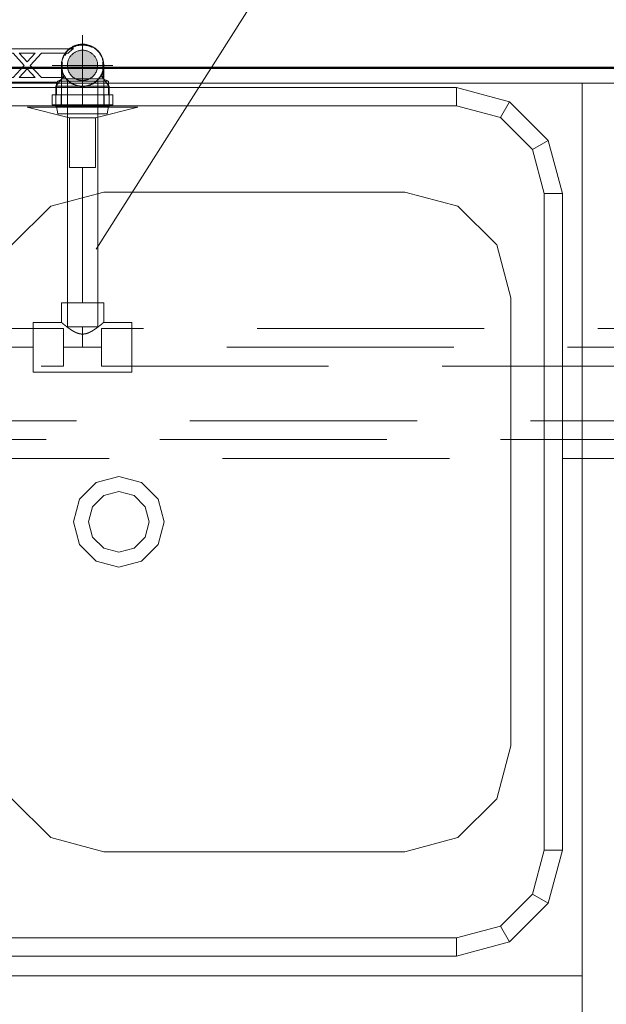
# Model space of a CAD drawing. Header units: millimetres. Extents: x 25471 to 48943, y 4737 to 38988.
# Tile 114 of 117: x 39332 to 39719, y 37969 to 38619. Entities that reach past the tile are written whole.
import ezdxf

# ---------------------------------------------------------------- set-up
doc = ezdxf.new("R2010")
doc.units = ezdxf.units.MM
for name, pattern in [('ADSK_Осевая', [700, 500, -100, 0, -100]), ('ADSK_Скрыто', [300, 150, -150]), ('ADSK_Штриховая_ш3 п1_5', [225, 150, -75])]:
    doc.linetypes.add(name, pattern=pattern)
for name, color, linetype, lineweight in [('A-DETL-____-HDLN', 90, 'ADSK_Скрыто', 9), ('A-DETL-____-MBND', 5, 'ADSK_Штриховая_ш3 п1_5', 20), ('A-WALL-____-MCUT', 113, 'Continuous', 50), ('A-WALL-____-OTLN', 113, 'Continuous', 20), ('I-FURN-____-MCUT', 30, 'Continuous', 9), ('I-FURN-____-OTLN', 30, 'Continuous', 20), ('M-EQPM-____-OTLN', 50, 'Continuous', 20), ('P-PIPE-____-CNTR', 3, 'ADSK_Осевая', 20), ('P-PIPE-____-IDEN', 2, 'Continuous', 20), ('P-PIPE-____-OTLN', 3, 'Continuous', 20)]:
    doc.layers.add(name, color=color, linetype=linetype, lineweight=lineweight)

# ---------------------------------------------------------------- blocks, each defined once
blk = doc.blocks.new('Прямая форма - V line-608908-В_Этаж 01_Водопровод')
at = {"layer": 'A-WALL-____-MCUT', "color": 253}
blk.add_line((6840, 0), (0, 0), dxfattribs=at)
blk = doc.blocks.new('Прямая форма - SW - 003-608909-В_Этаж 01_Водопровод')
blk.add_blockref('Прямая форма - V line-608908-В_Этаж 01_Водопровод', (0, 0))
blk = doc.blocks.new('Прямая форма - V line-609776-В_Этаж 01_Водопровод')
at = {"layer": 'I-FURN-____-MCUT', "color": 53}
for p, q in [((0, 0), (-4140, 0)), ((-4140, -10), (-10, -10))]:
    blk.add_line(p, q, dxfattribs=at)
at = {"layer": 'I-FURN-____-OTLN', "color": 9}
for p, q in [((-1320, -13), (-683, -13)), ((-683, -13), (-648, -22.38)), ((-683, -25), (-683, -13)), ((-600, -600), (-600, -10)), ((-600, -10), (-600, -600)), ((-683, -25), (-1320, -25)), ((-654, -32.77), (-683, -25)), ((-654, -32.77), (-648, -22.38)), ((-648, -22.38), (-622.38, -48)), ((-632.77, -54), (-654, -32.77)), ((-632.77, -54), (-622.38, -48)), ((-622.38, -48), (-613, -83)), ((-625, -83), (-632.77, -54)), ((-916, -82), (-951, -91.38)), ((-717, -82), (-916, -82)), ((-682, -91.38), (-717, -82)), ((-625, -517), (-625, -83)), ((-625, -83), (-613, -83)), ((-613, -83), (-613, -517)), ((-951, -91.38), (-976.62, -117)), ((-656.38, -117), (-682, -91.38)), ((-647, -152), (-656.38, -117)), ((-647, -448), (-647, -152)), ((-921, -274.02), (-906, -270)), ((-906, -270), (-891, -274.02)), ((-931.98, -285), (-921, -274.02)), ((-891, -274.02), (-880.02, -285)), ((-936, -300), (-931.98, -285)), ((-923.32, -290), (-916, -282.68)), ((-916, -282.68), (-906, -280)), ((-906, -280), (-896, -282.68)), ((-896, -282.68), (-888.68, -290)), ((-880.02, -285), (-876, -300)), ((-926, -300), (-923.32, -290)), ((-888.68, -290), (-886, -300)), ((-931.98, -315), (-936, -300)), ((-923.32, -310), (-926, -300)), ((-886, -300), (-888.68, -310)), ((-876, -300), (-880.02, -315)), ((-916, -317.32), (-923.32, -310)), ((-888.68, -310), (-896, -317.32)), ((-921, -325.98), (-931.98, -315)), ((-906, -320), (-916, -317.32)), ((-896, -317.32), (-906, -320)), ((-880.02, -315), (-891, -325.98)), ((-906, -330), (-921, -325.98)), ((-891, -325.98), (-906, -330)), ((-656.38, -483), (-647, -448)), ((-976.62, -483), (-951, -508.62)), ((-682, -508.62), (-656.38, -483)), ((-951, -508.62), (-916, -518)), ((-717, -518), (-682, -508.62)), ((-916, -518), (-717, -518)), ((-632.77, -546), (-625, -517)), ((-625, -517), (-613, -517)), ((-613, -517), (-622.38, -552)), ((-654, -567.23), (-632.77, -546)), ((-632.77, -546), (-622.38, -552)), ((-622.38, -552), (-648, -577.62)), ((-683, -575), (-654, -567.23)), ((-654, -567.23), (-648, -577.62)), ((-1320, -575), (-683, -575)), ((-683, -575), (-683, -587)), ((-648, -577.62), (-683, -587)), ((-683, -587), (-1320, -587)), ((-600, -600), (-2000, -600)), ((-600, -3600), (-600, -600))]:
    blk.add_line(p, q, dxfattribs=at)
blk = doc.blocks.new('Прямая форма - FU - 052-609777-В_Этаж 01_Водопровод')
blk.add_blockref('Прямая форма - V line-609776-В_Этаж 01_Водопровод', (0, 0))
blk = doc.blocks.new('V line_ifc_RVT-1-В_Этаж 01_Водопровод')
at = {"layer": 'A-WALL-____-OTLN', "color": 9, "lineweight": 20, "rotation": 180}
blk.add_blockref('Прямая форма - SW - 003-608909-В_Этаж 01_Водопровод', (40703.24, 38587.58), dxfattribs=at)
at = {"layer": 'I-FURN-____-OTLN', "color": 9, "lineweight": 20}
blk.add_blockref('Прямая форма - FU - 052-609777-В_Этаж 01_Водопровод', (40303.24, 38587.58), dxfattribs=at)
blk = doc.blocks.new('ADSK_Полипропилен_Тройник - Универсальный-V61-В_Этаж 01_Водопровод')
at = {"layer": 'A-DETL-____-MBND', "color": 150}
for p, q in [((-14, 29.5), (-14, 16.5)), ((14, 29.5), (-14, 29.5)), ((14, 16.5), (14, 29.5)), ((-14, 16.5), (-32.5, 16.5)), ((-32.5, 16.5), (-32.5, -16.5)), ((32.5, 16.5), (14, 16.5)), ((32.5, -16.5), (32.5, 16.5)), ((-32.5, -16.5), (-12.5, -16.5)), ((-12.5, -16.5), (12.5, -16.5)), ((12.5, -16.5), (32.5, -16.5))]:
    blk.add_line(p, q, dxfattribs=at)
for points in [[(-12.5, 15.25), (-12.98, 15.65), (-13.73, 16.27), (-14, 16.49), (-14, 16.5)], [(-10.3, 13.5), (-10.73, 13.83), (-11.52, 14.45), (-12.2, 15), (-12.5, 15.25)], [(12.5, 15.25), (12.2, 15), (11.52, 14.45), (10.73, 13.83), (10.3, 13.5)], [(14, 16.5), (14, 16.49), (13.73, 16.27), (12.98, 15.65), (12.5, 15.25)]]:
    blk.add_open_spline(points, degree=3, dxfattribs=at)
blk.add_open_spline([(10.3, 13.5), (9.93, 13.22), (9.17, 12.65), (8.13, 11.92), (7.24, 11.34), (6.56, 10.91), (5.96, 10.56), (5.46, 10.29), (5.09, 10.1), (4.7, 9.92), (4.17, 9.68), (3.49, 9.39), (2.64, 9.1), (1.93, 8.93), (1.35, 8.84), (0.75, 8.78), (-0.01, 8.75), (-0.77, 8.78), (-1.37, 8.85), (-1.95, 8.93), (-2.66, 9.11), (-3.5, 9.4), (-4.18, 9.68), (-4.71, 9.92), (-5.09, 10.11), (-5.47, 10.29), (-5.96, 10.56), (-6.56, 10.91), (-7.25, 11.34), (-8.13, 11.93), (-9.17, 12.65), (-9.93, 13.22), (-10.3, 13.5)], degree=3, knots=[0, 0, 0, 0, 0.071429, 0.142857, 0.178571, 0.214286, 0.25, 0.267857, 0.285714, 0.303571, 0.321429, 0.357143, 0.392857, 0.428571, 0.446429, 0.464286, 0.5, 0.535714, 0.553571, 0.571429, 0.607143, 0.642857, 0.678571, 0.696429, 0.714286, 0.732143, 0.75, 0.785714, 0.821429, 0.857143, 0.928571, 1, 1, 1, 1], dxfattribs=at)
blk = doc.blocks.new('VTp_724_0 Водорозетка двойная - VTp_724_0-V41-В_Этаж 01_Водопровод')
at = {"layer": 'A-DETL-____-HDLN'}
for p, q in [((-67.81, 8.8), (-77.2, 8.8)), ((77.2, 8.8), (67.26, 8.8))]:
    blk.add_line(p, q, dxfattribs=at)
at = {"layer": 'M-EQPM-____-OTLN'}
for p, q in [((-92.58, 26.1), (-86.7, 26.1)), ((-92.58, 19.4), (-92.58, 26.1)), ((-88.85, 32), (-89.75, 27.2)), ((-89.75, 27.2), (-89.75, 26.1)), ((-55.25, 27.2), (-89.75, 27.2)), ((-56.15, 32), (-88.85, 32)), ((-86.7, 26.1), (-72.5, 26.1)), ((-86.7, 19.4), (-86.7, 26.1)), ((-72.5, 26.1), (-58.3, 26.1)), ((-72.5, 19.4), (-72.5, 26.1)), ((-58.3, 26.1), (-52.42, 26.1)), ((-58.3, 26.1), (-58.3, 19.4)), ((-55.25, 27.2), (-56.15, 32)), ((-55.25, 26.1), (-55.25, 27.2)), ((-52.42, 19.4), (-52.42, 26.1)), ((52.42, 26.1), (58.3, 26.1)), ((52.42, 19.4), (52.42, 26.1)), ((56.15, 32), (55.25, 27.2)), ((55.25, 27.2), (55.25, 26.1)), ((89.75, 27.2), (55.25, 27.2)), ((88.85, 32), (56.15, 32)), ((58.3, 26.1), (72.5, 26.1)), ((58.3, 19.4), (58.3, 26.1)), ((72.5, 26.1), (86.7, 26.1)), ((72.5, 19.4), (72.5, 26.1)), ((86.7, 26.1), (92.58, 26.1)), ((86.7, 26.1), (86.7, 19.4)), ((89.75, 27.2), (88.85, 32)), ((89.75, 26.1), (89.75, 27.2)), ((92.58, 19.4), (92.58, 26.1)), ((-86.7, 19.4), (-92.58, 19.4)), ((-89.75, 19.4), (-89.75, 10.4)), ((-72.5, 19.4), (-86.7, 19.4)), ((-58.3, 19.4), (-72.5, 19.4)), ((-52.42, 19.4), (-58.3, 19.4)), ((-55.25, 11), (-55.25, 19.4)), ((58.3, 19.4), (52.42, 19.4)), ((55.25, 19.4), (55.25, 11)), ((72.5, 19.4), (58.3, 19.4)), ((86.7, 19.4), (72.5, 19.4)), ((92.58, 19.4), (86.7, 19.4)), ((89.75, 10.4), (89.75, 19.4)), ((-89.75, 10.4), (-85.9, 8.8)), ((-55.99, 10.4), (-89.75, 10.4)), ((-85.9, 8.8), (-85.9, 0)), ((-77.24, 8.8), (-85.9, 8.8)), ((-60.07, 8.8), (-67.76, 8.8)), ((-60.07, 8.8), (-60.07, 8)), ((-60.07, 8), (-45.3, 8)), ((-59.1, 0), (-59.1, 8)), ((55.99, 11), (-55.99, 11)), ((-55.99, 11), (-55.99, 10.4)), ((-45.3, 8), (-38.02, 0)), ((-36, 2.23), (-41.25, 8)), ((-41.25, 8), (-30.75, 8)), ((-30.75, 8), (-36, 2.23)), ((-33.98, 0), (-26.7, 8)), ((-26.7, 8), (-9.3, 8)), ((-9.3, 8), (-2.02, 0)), ((0, 2.23), (-5.25, 8)), ((-5.25, 8), (5.25, 8)), ((5.25, 8), (0, 2.23)), ((2.02, 0), (9.3, 8)), ((9.3, 8), (26.7, 8)), ((26.7, 8), (33.98, 0)), ((30.75, 8), (41.25, 8)), ((36, 2.23), (30.75, 8)), ((41.25, 8), (36, 2.23)), ((38.02, 0), (45.3, 8)), ((45.3, 8), (60.07, 8)), ((55.99, 10.4), (55.99, 11)), ((89.75, 10.4), (55.99, 10.4)), ((59.1, 8), (59.1, 0)), ((67.22, 8.8), (60.07, 8.8)), ((60.07, 8), (60.07, 8.8)), ((85.9, 8.8), (77.24, 8.8)), ((85.9, 8.8), (89.75, 10.4)), ((85.9, 0), (85.9, 8.8)), ((-38.02, 0), (-45.3, -8)), ((-41.25, -8), (-36, -2.23)), ((-36, -2.23), (-30.75, -8)), ((-26.7, -8), (-33.98, 0)), ((-2.02, 0), (-9.3, -8)), ((-5.25, -8), (0, -2.23)), ((0, -2.23), (5.25, -8)), ((9.3, -8), (2.02, 0)), ((33.98, 0), (26.7, -8)), ((30.75, -8), (36, -2.23)), ((36, -2.23), (41.25, -8)), ((45.3, -8), (38.02, 0)), ((-66.71, -11), (66.71, -11)), ((-45.3, -8), (-62.98, -8)), ((-30.75, -8), (-41.25, -8)), ((-9.3, -8), (-26.7, -8)), ((5.25, -8), (-5.25, -8)), ((26.7, -8), (9.3, -8)), ((41.25, -8), (30.75, -8)), ((62.98, -8), (45.3, -8))]:
    blk.add_line(p, q, dxfattribs=at)
for centre, radius, start, end in [((-212.07, 402.15), 421.7, 291.12855, 291.72365), ((212.07, 402.15), 421.7, 248.27635, 248.87145), ((-72.5, 0), 13.4, 180, 188.2152), ((-72.5, 0), 13.4, 351.83205, 360), ((-72.5, 0), 13.4, 352.56086, 0), ((72.5, 0), 13.4, 180, 187.43914), ((72.5, 0), 13.4, 180, 188.16795), ((72.5, 0), 13.4, 351.7848, 0), ((-72.5, 0), 13.4, 241.49726, 293.64886), ((-72.5, 0), 13.4, 296.89364, 306.30653), ((-72.5, 0), 13.4, 322.97356, 327.32581), ((-72.5, 0), 13.4, 323.08175, 328.77769), ((-72.5, 0), 13.4, 323.34359, 330.79093), ((72.5, 0), 13.4, 209.20907, 216.65641), ((72.5, 0), 13.4, 211.22231, 216.91825), ((72.5, 0), 13.4, 212.67419, 217.02644), ((72.5, 0), 13.4, 233.69347, 243.10636), ((72.5, 0), 13.4, 246.35114, 288.10903)]:
    blk.add_arc(centre, radius, start, end, dxfattribs=at)
for points in [[(-62.98, -8), (-63.51, -8.62), (-64.66, -9.75), (-65.99, -10.62), (-66.71, -11)], [(66.71, -11), (65.99, -10.62), (64.66, -9.75), (63.51, -8.62), (62.98, -8)]]:
    blk.add_open_spline(points, degree=3, dxfattribs=at)
blk = doc.blocks.new('ADSK_Полипропилен_Отвод - Универсальный-V62-В_Этаж 01_Водопровод')
at = {"layer": 'A-DETL-____-HDLN', "color": 140}
for p, q in [((39364.65, 38600.34), (39364.76, 38600.42)), ((39359.24, 38589.28), (39359.24, 38562.78)), ((39387.24, 38562.78), (39387.24, 38579.85)), ((39359.24, 38562.78), (39373.24, 38562.78)), ((39373.24, 38562.78), (39387.24, 38562.78))]:
    blk.add_line(p, q, dxfattribs=at)
at = {"layer": 'A-DETL-____-HDLN', "color": 140, "flags": 128}
for points in [[(39361.69, 38597.19), (39362.01, 38597.64), (39362.36, 38598.08), (39362.72, 38598.51)], [(39363.9, 38599.71), (39364.32, 38600.07), (39364.53, 38600.24)], [(39359.29, 38590.4), (39359.34, 38590.96), (39359.42, 38591.51), (39359.52, 38592.06)], [(39359.95, 38593.69), (39360.14, 38594.21), (39360.35, 38594.73), (39360.58, 38595.24)]]:
    blk.add_lwpolyline(points, dxfattribs=at)
at = {"layer": 'A-DETL-____-HDLN', "color": 140}
for radius, start, end in [(14, 127.75449, 195), (10, 0, 180), (10, 180, 240), (10, 300, 0), (14, 195, 195.77988), (14, 196.844, 210), (14, 270, 343.14237), (14, 344.20648, 345), (14, 210, 270), (10, 240, 241.32686), (10, 242.30252, 255), (10, 255, 285), (10, 285, 297.70122), (10, 298.66376, 300)]:
    blk.add_arc((39373.24, 38589.28), radius, start, end, dxfattribs=at)
blk.add_open_spline([(39359.24, 38589.28), (39359.24, 38588.39), (39359.33, 38587.49), (39359.5, 38586.59)], degree=3, dxfattribs=at)
for points, knots in [([(39359.89, 38585.08), (39360, 38584.7), (39360.27, 38583.96), (39360.61, 38583.23), (39360.79, 38582.88)], [0.2241092, 0.2241092, 0.2241092, 0.2241092, 0.2857143, 0.3456864, 0.3456864, 0.3456864, 0.3456864]), ([(39385.69, 38582.88), (39385.87, 38583.23), (39386.21, 38583.96), (39386.48, 38584.7), (39386.6, 38585.08)], [0.6543136, 0.6543136, 0.6543136, 0.6543136, 0.7142857, 0.7758908, 0.7758908, 0.7758908, 0.7758908]), ([(39361.65, 38581.44), (39361.78, 38581.23), (39362.07, 38580.83), (39362.54, 38580.24), (39362.97, 38579.76), (39363.25, 38579.48), (39363.35, 38579.38)], [0.4285714, 0.4285714, 0.4285714, 0.4285714, 0.4642857, 0.5, 0.5357143, 0.5547377, 0.5547377, 0.5547377, 0.5547377]), ([(39382.87, 38579.12), (39383.07, 38579.3), (39383.43, 38579.67), (39384.11, 38580.43), (39384.56, 38581.03), (39384.84, 38581.44)], [0.4285714, 0.4285714, 0.4285714, 0.4285714, 0.4642857, 0.5, 0.5714286, 0.5714286, 0.5714286, 0.5714286])]:
    blk.add_open_spline(points, degree=3, knots=knots, dxfattribs=at)
at = {"layer": 'A-DETL-____-MBND', "color": 150}
for p, q in [((39364.76, 38600.42), (39365.21, 38600.75)), ((39387.24, 38579.9), (39387.24, 38589.28))]:
    blk.add_line(p, q, dxfattribs=at)
at = {"layer": 'A-DETL-____-MBND', "color": 150, "flags": 128}
for points in [[(39367.14, 38601.88), (39367.65, 38602.12), (39368.17, 38602.33), (39368.69, 38602.52)], [(39370.86, 38603.08), (39371.42, 38603.16), (39371.97, 38603.22)], [(39374.21, 38603.25), (39374.77, 38603.2), (39375.32, 38603.13), (39375.87, 38603.03)], [(39378.03, 38602.44), (39378.55, 38602.23), (39379.07, 38602.01), (39379.57, 38601.77)], [(39381.02, 38600.92), (39381.48, 38600.6), (39381.93, 38600.26), (39382.36, 38599.91)], [(39383.94, 38598.32), (39384.29, 38597.88), (39384.62, 38597.43), (39384.94, 38596.97)], [(39385.78, 38595.52), (39386.02, 38595.01), (39386.23, 38594.49), (39386.43, 38593.97)], [(39387.01, 38591.81), (39387.1, 38591.26), (39387.17, 38590.7), (39387.22, 38590.14)]]:
    blk.add_lwpolyline(points, dxfattribs=at)
at = {"layer": 'A-DETL-____-MBND', "color": 150}
for start, end in [(90, 127.55088), (345, 90)]:
    blk.add_arc((39373.24, 38589.28), 14, start, end, dxfattribs=at)
blk.add_open_spline([(39386.98, 38586.59), (39387.16, 38587.49), (39387.24, 38588.39), (39387.24, 38589.28)], degree=3, dxfattribs=at)
blk = doc.blocks.new('PP-R Вентиль с хромированной рукояткой Белый - PP-R Вентиль с хромированной рукояткой Белый-V72-В_Этаж 01_Водопровод')
at = {"layer": 'A-DETL-____-HDLN', "color": 140}
for p, q in [((39361.11, 38582.62), (39358.93, 38579.81)), ((39386.59, 38581.06), (39385.38, 38582.62)), ((39358.82, 38579.66), (39356.04, 38576.06)), ((39390.44, 38576.06), (39387.62, 38579.71)), ((39355.94, 38575.93), (39355.59, 38575.48)), ((39355.59, 38569.84), (39355.59, 38563.24)), ((39373.24, 38575.48), (39355.86, 38575.48)), ((39390.62, 38575.48), (39373.24, 38575.48)), ((39390.89, 38575.48), (39390.54, 38575.94)), ((39390.89, 38563.24), (39390.89, 38569.84)), ((39390.46, 38561.68), (39356.11, 38561.68))]:
    blk.add_line(p, q, dxfattribs=at)
for radius, start, end in [(13.8, 99.30818, 120.57218), (13.8, 50.49434, 81.82909), (13.8, 135, 172.67497), (10, 0, 180), (13.8, 121.67681, 135), (13.8, 7.77508, 39.9204), (13.8, 174.76059, 180), (13.8, 180, 183.8939), (10, 180, 0), (13.8, 184.99854, 225), (13.8, 308.3962, 354.98726), (13.8, 225, 231.60959), (13.8, 232.58644, 307.40807)]:
    blk.add_arc((39373.24, 38589.28), radius, start, end, dxfattribs=at)
for points, knots in [([(39361.27, 38582.42), (39361.23, 38582.49), (39361.17, 38582.59), (39361.14, 38582.65), (39361.17, 38582.59), (39361.28, 38582.39), (39361.54, 38581.95), (39361.95, 38581.34), (39362.42, 38580.69), (39363.04, 38579.96), (39363.82, 38579.18), (39364.38, 38578.7), (39364.87, 38578.31), (39365.38, 38577.93), (39366.09, 38577.46), (39366.87, 38577.03), (39367.55, 38576.7), (39368.09, 38576.47), (39368.65, 38576.26), (39369.43, 38576.01), (39370.89, 38575.63), (39372.27, 38575.48), (39373.24, 38575.48)], [0.4444444, 0.4444444, 0.4444444, 0.4444444, 0.4722222, 0.5, 0.5277778, 0.5555556, 0.6111111, 0.6388889, 0.6666667, 0.7222222, 0.75, 0.7777778, 0.7916667, 0.8055556, 0.8333333, 0.8611111, 0.875, 0.8888889, 0.9027778, 0.9166667, 0.9444444, 1, 1, 1, 1]), ([(39373.24, 38575.48), (39374.21, 38575.48), (39375.6, 38575.63), (39377.05, 38576.01), (39377.83, 38576.26), (39378.39, 38576.47), (39378.93, 38576.7), (39379.61, 38577.03), (39380.39, 38577.46), (39381.1, 38577.93), (39381.62, 38578.31), (39382.1, 38578.7), (39382.66, 38579.18), (39383.45, 38579.96), (39384.06, 38580.69), (39384.53, 38581.34), (39384.94, 38581.95), (39385.2, 38582.39), (39385.31, 38582.59), (39385.34, 38582.65), (39385.31, 38582.59), (39385.26, 38582.49), (39385.22, 38582.42)], [0, 0, 0, 0, 0.0555556, 0.0833333, 0.0972222, 0.1111111, 0.125, 0.1388889, 0.1666667, 0.1944444, 0.2083333, 0.2222222, 0.25, 0.2777778, 0.3333333, 0.3611111, 0.3888889, 0.4444444, 0.4722222, 0.5, 0.5277778, 0.5555556, 0.5555556, 0.5555556, 0.5555556]), ([(39370.49, 38575.76), (39370.06, 38575.85), (39369.43, 38576.01), (39368.65, 38576.26), (39368.27, 38576.4), (39368.09, 38576.48)], [0.05555556, 0.05555556, 0.05555556, 0.05555556, 0.08333333, 0.09722222, 0.11111111, 0.11111111, 0.11111111, 0.11111111]), ([(39378.39, 38576.48), (39378.21, 38576.4), (39377.83, 38576.26), (39377.05, 38576.01), (39376.43, 38575.85), (39376, 38575.76)], [0.88888889, 0.88888889, 0.88888889, 0.88888889, 0.90277778, 0.91666667, 0.94444444, 0.94444444, 0.94444444, 0.94444444])]:
    blk.add_open_spline(points, degree=3, knots=knots, dxfattribs=at)
at = {"layer": 'P-PIPE-____-OTLN', "color": 150}
for p, q in [((39387.6, 38579.75), (39386.61, 38581.02)), ((39355.59, 38575.48), (39355.59, 38569.89)), ((39355.86, 38575.48), (39355.59, 38575.48)), ((39390.89, 38575.48), (39390.62, 38575.48)), ((39390.89, 38569.89), (39390.89, 38575.48)), ((39355.59, 38563.19), (39355.59, 38561.68)), ((39390.89, 38561.68), (39390.89, 38563.19)), ((39336.74, 38561.68), (39364.74, 38554.68)), ((39356.07, 38561.68), (39336.74, 38561.68)), ((39381.74, 38554.68), (39409.74, 38561.68)), ((39409.74, 38561.68), (39390.51, 38561.68)), ((39364.74, 38554.68), (39364.74, 38521.68)), ((39381.74, 38554.68), (39364.74, 38554.68)), ((39381.74, 38521.68), (39381.74, 38554.68)), ((39364.74, 38521.68), (39381.74, 38521.68))]:
    blk.add_line(p, q, dxfattribs=at)
for start, end in [(82.04045, 99.09682), (40.13176, 50.28298), (0, 7.56372), (355.53957, 0)]:
    blk.add_arc((39373.24, 38589.28), 13.8, start, end, dxfattribs=at)

msp = doc.modelspace()

# ---------------------------------------------------------------- hatches: boundary and pattern name
at = {"layer": 'P-PIPE-____-OTLN'}
for points in [[(39373.24, 38579.29), (39375.83, 38579.63), (39379.62, 38581.68), (39380.31, 38582.22), (39381.9, 38584.29), (39382.9, 38586.7), (39383.24, 38589.29), (39382.9, 38591.88), (39381.9, 38594.29), (39379.62, 38596.89), (39378.15, 38597.98), (39375.83, 38598.95), (39373.24, 38599.29), (39370.65, 38598.95), (39368.24, 38597.95), (39366.17, 38596.36), (39364.58, 38594.29), (39363.38, 38590.34), (39363.38, 38588.23), (39363.7, 38586.42), (39364.58, 38584.29), (39366.17, 38582.22), (39368.24, 38580.63), (39370.65, 38579.63)], [(39373.24, 38579.28), (39375.83, 38579.62), (39379.62, 38581.68), (39380.31, 38582.21), (39381.9, 38584.28), (39382.9, 38586.69), (39383.24, 38589.28), (39382.9, 38591.87), (39381.9, 38594.28), (39379.62, 38596.89), (39378.14, 38597.98), (39375.83, 38598.94), (39373.24, 38599.28), (39370.65, 38598.94), (39368.24, 38597.94), (39366.17, 38596.35), (39364.58, 38594.28), (39363.38, 38590.33), (39363.38, 38588.23), (39363.7, 38586.42), (39364.58, 38584.28), (39366.17, 38582.21), (39368.24, 38580.62), (39370.65, 38579.62)]]:
    msp.add_hatch(color=256, dxfattribs=at).paths.add_polyline_path(points)

# ---------------------------------------------------------------- linework, layer by layer
at = {"layer": 'A-DETL-____-HDLN', "color": 140}
for p, q in [((39363.24, 38578.78), (39363.24, 38555.14)), ((39383.24, 38578.78), (39363.24, 38578.78)), ((39383.24, 38555.33), (39383.24, 38578.78)), ((39360.74, 38390.45), (39360.74, 38415.45)), ((39363.24, 38416.45), (39383.24, 38416.45)), ((39385.74, 38415.45), (39385.74, 38390.45))]:
    msp.add_line(p, q, dxfattribs=at)
at = {"layer": 'A-DETL-____-MBND', "color": 150}
for p, q in [((39363.24, 38555.09), (39363.24, 38416.45)), ((39383.24, 38416.45), (39383.24, 38555.28)), ((39373.24, 38432.45), (39373.24, 38521.68)), ((39360.74, 38415.45), (34395.97, 38415.44)), ((39373.24, 38416.45), (39373.24, 38402.95)), ((40088.54, 38415.45), (39385.74, 38415.45)), ((39340.74, 38402.95), (39237.9, 38402.95)), ((39360.74, 38402.95), (39385.74, 38402.95)), ((40068.54, 38402.95), (39405.74, 38402.95)), ((34395.97, 38390.44), (39360.74, 38390.45)), ((39385.74, 38390.45), (40088.54, 38390.45))]:
    msp.add_line(p, q, dxfattribs=at)
at = {"layer": 'A-DETL-____-MBND', "color": 220}
for p, q in [((40044.22, 38354.44), (39240.74, 38354.43)), ((40024.22, 38341.94), (39260.74, 38341.93)), ((39240.74, 38329.43), (40044.22, 38329.44))]:
    msp.add_line(p, q, dxfattribs=at)
at = {"layer": 'P-PIPE-____-CNTR', "color": 150}
for p, q in [((39373.24, 38569.29), (39373.24, 38609.29)), ((39373.24, 38569.28), (39373.24, 38609.28)), ((39353.24, 38589.29), (39393.24, 38589.29)), ((39353.24, 38589.28), (39393.24, 38589.28)), ((39373.24, 38589.28), (39373.24, 38589.29))]:
    msp.add_line(p, q, dxfattribs=at)
at = {"layer": 'P-PIPE-____-IDEN'}
msp.add_line((39382.22, 38467.89), (39566.34, 38758.14), dxfattribs=at)

# ---------------------------------------------------------------- block references
at = {"lineweight": 9}
msp.add_blockref('V line_ifc_RVT-1-В_Этаж 01_Водопровод', (0, 0), dxfattribs=at)
at = {"layer": 'A-DETL-____-HDLN', "rotation": 180.0000468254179}
msp.add_blockref('VTp_724_0 Водорозетка двойная - VTp_724_0-V41-В_Этаж 01_Водопровод', (39300.74, 38589.29), dxfattribs=at)
at = {"layer": 'A-DETL-____-HDLN', "color": 140}
for name in ['PP-R Вентиль с хромированной рукояткой Белый - PP-R Вентиль с хромированной рукояткой Белый-V72-В_Этаж 01_Водопровод', 'ADSK_Полипропилен_Отвод - Универсальный-V62-В_Этаж 01_Водопровод']:
    msp.add_blockref(name, (0, 0), dxfattribs=at)
at = {"layer": 'A-DETL-____-MBND', "color": 150}
msp.add_blockref('ADSK_Полипропилен_Тройник - Универсальный-V61-В_Этаж 01_Водопровод', (39373.24, 38402.95), dxfattribs=at)

doc.saveas('drawing.dxf')
